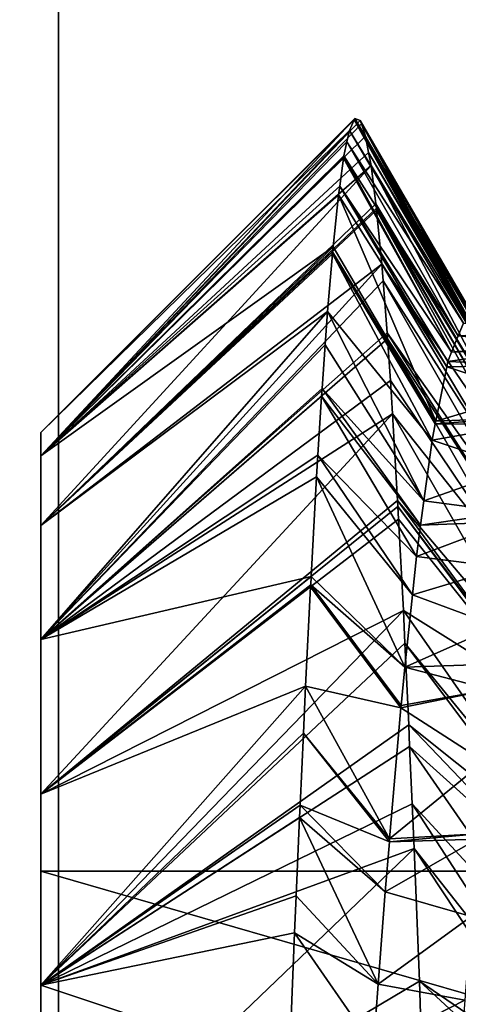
# Model space of a CAD drawing. Extents: x 0 to 200, y 18 to 95.
# Tile 232 of 256: x 167.319 to 167.875, y 86.002 to 87.25. Entities that reach past the tile are written whole.
import ezdxf

# ---------------------------------------------------------------- set-up
doc = ezdxf.new("R2010")
doc.units = 0

msp = doc.modelspace()

# ---------------------------------------------------------------- linework, layer by layer
for points in [[(165.238632, 68.227013, 34.442303), (166.271561, 94.527016, 33.660393), (167.368118, 68.227013, 32.970528)], [(167.368118, 68.227013, 59.029472), (166.271561, 94.527016, 58.339607), (165.238632, 68.227013, 57.557697)], [(166.271561, 94.527016, 33.660393), (167.368118, 94.527016, 32.970528), (167.368118, 68.227013, 32.970528)], [(167.368118, 94.527016, 59.029472), (166.271561, 94.527016, 58.339607), (167.368118, 68.227013, 59.029472)], [(167.368118, 68.227013, 32.970528), (168.520096, 94.527016, 32.377853), (169.718918, 68.227013, 31.886789)], [(167.368118, 94.527016, 32.970528), (168.520096, 94.527016, 32.377853), (167.368118, 68.227013, 32.970528)], [(168.520096, 94.527016, 59.622147), (167.368118, 94.527016, 59.029472), (167.368118, 68.227013, 59.029472)], [(169.718918, 68.227013, 60.113213), (168.520096, 94.527016, 59.622147), (167.368118, 68.227013, 59.029472)], [(168.5634, 93.22702, 33.242847), (166.358749, 68.227013, 34.581356), (168.5634, 68.227013, 33.242847)], [(168.5634, 93.22702, 33.242847), (166.358749, 93.22702, 34.581356), (166.358749, 68.227013, 34.581356)], [(166.358749, 93.22702, 57.418644), (168.5634, 68.227013, 58.757153), (166.358749, 68.227013, 57.418644)], [(166.358749, 93.22702, 57.418644), (168.5634, 93.22702, 58.757153), (168.5634, 68.227013, 58.757153)], [(167.750549, 87.122452, 46.211449), (167.743683, 87.124878, 46.006905), (167.345795, 86.697235, 46.343857)], [(167.743683, 87.124878, 46.006905), (167.345795, 86.727013, 46), (167.345795, 86.697235, 46.343857)], [(167.743683, 87.124878, 46.006905), (167.743439, 87.124374, 46.000023), (167.345795, 86.727013, 46)], [(167.743439, 87.124374, 46.000023), (167.742874, 87.123138, 45.983177), (167.345795, 86.727013, 46)], [(167.742874, 87.123138, 45.983177), (167.736801, 87.109894, 45.803192), (167.345795, 86.727013, 46)], [(167.75206, 87.118118, 46.256016), (167.750549, 87.122452, 46.211449), (167.345795, 86.697235, 46.343857)], [(167.757385, 87.102669, 46.414619), (167.75206, 87.118118, 46.256016), (167.345795, 86.697235, 46.343857)], [(167.736801, 87.109894, 45.803192), (167.742874, 87.123138, 45.983177), (167.886108, 86.864799, 45.933502)], [(167.742874, 87.123138, 45.983177), (167.743439, 87.124374, 46.000023), (167.88916, 86.864288, 45.984833)], [(167.886108, 86.864799, 45.933502), (167.742874, 87.123138, 45.983177), (167.88916, 86.864288, 45.984833)], [(167.743439, 87.124374, 46.000023), (167.743683, 87.124878, 46.006905), (167.88916, 86.864288, 45.984833)], [(167.743683, 87.124878, 46.006905), (167.750549, 87.122452, 46.211449), (167.896912, 86.862984, 46.114979)], [(167.88916, 86.864288, 45.984833), (167.743683, 87.124878, 46.006905), (167.896912, 86.862984, 46.114979)], [(167.750549, 87.122452, 46.211449), (167.75206, 87.118118, 46.256016), (167.903641, 86.855713, 46.227745)], [(167.901306, 86.862244, 46.189049), (167.750549, 87.122452, 46.211449), (167.903641, 86.855713, 46.227745)], [(167.896912, 86.862984, 46.114979), (167.750549, 87.122452, 46.211449), (167.901306, 86.862244, 46.189049)], [(167.75206, 87.118118, 46.256016), (167.757385, 87.102669, 46.414619), (167.916931, 86.818504, 46.448223)], [(167.903641, 86.855713, 46.227745), (167.75206, 87.118118, 46.256016), (167.916931, 86.818504, 46.448223)], [(167.345795, 86.727013, 46), (167.736801, 87.109894, 45.803192), (167.345795, 86.697235, 45.656143)], [(167.736801, 87.109894, 45.803192), (167.733688, 87.09539, 45.712685), (167.345795, 86.697235, 45.656143)], [(167.733688, 87.09539, 45.712685), (167.736801, 87.109894, 45.803192), (167.881348, 86.865608, 45.853268)], [(167.881348, 86.865608, 45.853268), (167.736801, 87.109894, 45.803192), (167.886108, 86.864799, 45.933502)], [(167.76123, 87.081909, 46.527668), (167.757385, 87.102669, 46.414619), (167.345795, 86.697235, 46.343857)], [(167.733688, 87.09539, 45.712685), (167.729904, 87.077621, 45.601795), (167.345795, 86.697235, 45.656143)], [(167.729904, 87.077621, 45.601795), (167.733688, 87.09539, 45.712685), (167.874695, 86.849228, 45.74263)], [(167.733688, 87.09539, 45.712685), (167.881348, 86.865608, 45.853268), (167.874695, 86.849228, 45.74263)], [(167.757385, 87.102669, 46.414619), (167.76123, 87.081909, 46.527668), (167.918137, 86.81517, 46.468021)], [(167.916931, 86.818504, 46.448223), (167.757385, 87.102669, 46.414619), (167.918137, 86.81517, 46.468021)], [(167.764267, 87.06543, 46.617085), (167.76123, 87.081909, 46.527668), (167.345795, 86.697235, 46.343857)], [(167.76123, 87.081909, 46.527668), (167.764267, 87.06543, 46.617085), (167.921265, 86.806404, 46.519909)], [(167.918137, 86.81517, 46.468021), (167.76123, 87.081909, 46.527668), (167.921265, 86.806404, 46.519909)], [(167.729904, 87.077621, 45.601795), (167.729492, 87.074753, 45.59029), (167.345795, 86.697235, 45.656143)], [(167.729492, 87.074753, 45.59029), (167.724518, 87.039177, 45.447643), (167.345795, 86.697235, 45.656143)], [(167.724518, 87.039177, 45.447643), (167.729492, 87.074753, 45.59029), (167.866379, 86.828758, 45.604343)], [(167.729492, 87.074753, 45.59029), (167.729904, 87.077621, 45.601795), (167.866379, 86.828758, 45.604343)], [(167.729904, 87.077621, 45.601795), (167.874695, 86.849228, 45.74263), (167.866379, 86.828758, 45.604343)], [(167.770416, 87.016754, 46.794975), (167.764267, 87.06543, 46.617085), (167.345795, 86.60878, 46.677475)], [(167.764267, 87.06543, 46.617085), (167.345795, 86.697235, 46.343857), (167.345795, 86.60878, 46.677475)], [(167.764267, 87.06543, 46.617085), (167.770416, 87.016754, 46.794975), (167.932617, 86.745987, 46.701004)], [(167.921265, 86.806404, 46.519909), (167.764267, 87.06543, 46.617085), (167.932617, 86.745987, 46.701004)], [(167.724518, 87.039177, 45.447643), (167.722992, 87.028328, 45.404179), (167.345795, 86.697235, 45.656143)], [(167.722992, 87.028328, 45.404179), (167.724518, 87.039177, 45.447643), (167.860214, 86.810219, 45.502441)], [(167.724518, 87.039177, 45.447643), (167.861526, 86.816795, 45.523563), (167.860214, 86.810219, 45.502441)], [(167.724518, 87.039177, 45.447643), (167.866379, 86.828758, 45.604343), (167.861526, 86.816795, 45.523563)], [(167.722992, 87.028328, 45.404179), (167.71608, 86.962395, 45.211788), (167.345795, 86.697235, 45.656143)], [(167.771118, 87.011215, 46.815235), (167.770416, 87.016754, 46.794975), (167.345795, 86.60878, 46.677475)], [(167.71608, 86.962395, 45.211788), (167.722992, 87.028328, 45.404179), (167.846451, 86.741379, 45.281445)], [(167.722992, 87.028328, 45.404179), (167.860214, 86.810219, 45.502441), (167.846451, 86.741379, 45.281445)], [(167.770416, 87.016754, 46.794975), (167.771118, 87.011215, 46.815235), (167.932617, 86.745987, 46.701004)], [(167.771347, 87.008896, 46.821529), (167.771118, 87.011215, 46.815235), (167.345795, 86.60878, 46.677475)], [(167.777954, 86.940292, 47.008354), (167.771347, 87.008896, 46.821529), (167.345795, 86.60878, 46.677475)], [(167.771118, 87.011215, 46.815235), (167.771347, 87.008896, 46.821529), (167.936829, 86.723541, 46.768276)], [(167.932617, 86.745987, 46.701004), (167.771118, 87.011215, 46.815235), (167.936829, 86.723541, 46.768276)], [(167.771347, 87.008896, 46.821529), (167.777954, 86.940292, 47.008354), (167.94104, 86.701126, 46.835457)], [(167.936829, 86.723541, 46.768276), (167.771347, 87.008896, 46.821529), (167.94104, 86.701126, 46.835457)], [(167.345795, 86.697235, 45.656143), (167.71608, 86.962395, 45.211788), (167.345795, 86.60878, 45.322525)], [(167.71608, 86.962395, 45.211788), (167.715546, 86.9561, 45.197525), (167.345795, 86.60878, 45.322525)], [(167.715546, 86.9561, 45.197525), (167.715332, 86.953537, 45.191727), (167.345795, 86.60878, 45.322525)], [(167.715332, 86.953537, 45.191727), (167.715546, 86.9561, 45.197525), (167.846451, 86.741379, 45.281445)], [(167.715546, 86.9561, 45.197525), (167.71608, 86.962395, 45.211788), (167.846451, 86.741379, 45.281445)], [(167.715332, 86.953537, 45.191727), (167.709152, 86.880348, 45.026028), (167.345795, 86.60878, 45.322525)], [(167.709152, 86.880348, 45.026028), (167.715332, 86.953537, 45.191727), (167.841583, 86.71701, 45.203232)], [(167.715332, 86.953537, 45.191727), (167.845718, 86.737747, 45.269802), (167.841583, 86.71701, 45.203232)], [(167.715332, 86.953537, 45.191727), (167.846451, 86.741379, 45.281445), (167.845718, 86.737747, 45.269802)], [(167.779602, 86.919334, 47.053261), (167.777954, 86.940292, 47.008354), (167.345795, 86.464272, 46.990917)], [(167.777954, 86.940292, 47.008354), (167.345795, 86.60878, 46.677475), (167.345795, 86.464272, 46.990917)], [(167.777954, 86.940292, 47.008354), (167.779602, 86.919334, 47.053261), (167.947083, 86.657196, 46.927307)], [(167.94104, 86.701126, 46.835457), (167.777954, 86.940292, 47.008354), (167.947083, 86.657196, 46.927307)], [(167.784775, 86.853157, 47.195042), (167.779602, 86.919334, 47.053261), (167.345795, 86.464272, 46.990917)], [(167.779602, 86.919334, 47.053261), (167.784775, 86.853157, 47.195042), (167.952789, 86.615791, 47.013851)], [(167.947083, 86.657196, 46.927307), (167.779602, 86.919334, 47.053261), (167.952789, 86.615791, 47.013851)], [(167.345795, 86.60878, 45.322525), (167.709152, 86.880348, 45.026028), (167.345795, 86.464272, 45.009083)], [(167.709152, 86.880348, 45.026028), (167.706146, 86.838089, 44.949017), (167.345795, 86.464272, 45.009083)], [(167.706146, 86.838089, 44.949017), (167.709152, 86.880348, 45.026028), (167.831253, 86.640144, 45.047447)], [(167.709152, 86.880348, 45.026028), (167.841583, 86.71701, 45.203232), (167.831253, 86.640144, 45.047447)], [(167.881348, 86.865608, 45.853268), (167.989258, 86.854301, 45.795925), (167.874695, 86.849228, 45.74263)], [(167.785294, 86.845505, 47.208366), (167.784775, 86.853157, 47.195042), (167.345795, 86.464272, 46.990917)], [(167.788773, 86.792961, 47.299862), (167.785294, 86.845505, 47.208366), (167.345795, 86.464272, 46.990917)], [(167.784775, 86.853157, 47.195042), (167.785294, 86.845505, 47.208366), (167.956589, 86.581177, 47.067627)], [(167.952789, 86.615791, 47.013851), (167.784775, 86.853157, 47.195042), (167.956589, 86.581177, 47.067627)], [(167.785294, 86.845505, 47.208366), (167.788773, 86.792961, 47.299862), (167.961563, 86.535904, 47.137959)], [(167.956589, 86.581177, 47.067627), (167.785294, 86.845505, 47.208366), (167.961563, 86.535904, 47.137959)], [(167.874695, 86.849228, 45.74263), (167.981094, 86.839279, 45.659355), (167.866379, 86.828758, 45.604343)], [(167.874695, 86.849228, 45.74263), (167.989258, 86.854301, 45.795925), (167.981094, 86.839279, 45.659355)], [(167.706146, 86.838089, 44.949017), (167.702225, 86.782791, 44.848259), (167.345795, 86.464272, 45.009083)], [(167.702225, 86.782791, 44.848259), (167.706146, 86.838089, 44.949017), (167.831253, 86.640144, 45.047447)], [(167.861526, 86.816795, 45.523563), (167.977768, 86.83316, 45.603687), (167.972931, 86.811989, 45.525333)], [(167.866379, 86.828758, 45.604343), (167.977768, 86.83316, 45.603687), (167.861526, 86.816795, 45.523563)], [(167.981094, 86.839279, 45.659355), (167.977768, 86.83316, 45.603687), (167.866379, 86.828758, 45.604343)], [(167.860214, 86.810219, 45.502441), (167.964767, 86.776131, 45.392654), (167.846451, 86.741379, 45.281445)], [(167.861526, 86.816795, 45.523563), (167.972931, 86.811989, 45.525333), (167.860214, 86.810219, 45.502441)], [(167.860214, 86.810219, 45.502441), (167.972931, 86.811989, 45.525333), (167.964767, 86.776131, 45.392654)], [(167.791595, 86.75042, 47.373951), (167.788773, 86.792961, 47.299862), (167.345795, 86.464272, 46.990917)], [(167.788773, 86.792961, 47.299862), (167.791595, 86.75042, 47.373951), (167.961563, 86.535904, 47.137959)], [(167.702225, 86.782791, 44.848259), (167.701599, 86.772751, 44.833191), (167.345795, 86.464272, 45.009083)], [(167.701599, 86.772751, 44.833191), (167.702225, 86.782791, 44.848259), (167.827087, 86.609207, 44.984749)], [(167.702225, 86.782791, 44.848259), (167.831253, 86.640144, 45.047447), (167.827087, 86.609207, 44.984749)], [(167.701599, 86.772751, 44.833191), (167.696976, 86.697914, 44.720932), (167.345795, 86.464272, 45.009083)], [(167.696976, 86.697914, 44.720932), (167.701599, 86.772751, 44.833191), (167.821793, 86.569771, 44.904827)], [(167.701599, 86.772751, 44.833191), (167.827087, 86.609207, 44.984749), (167.821793, 86.569771, 44.904827)], [(167.964767, 86.776131, 45.392654), (167.95784, 86.74572, 45.280087), (167.846451, 86.741379, 45.281445)], [(167.797958, 86.640526, 47.532616), (167.791595, 86.75042, 47.373951), (167.345795, 86.268044, 47.274849)], [(167.791595, 86.75042, 47.373951), (167.345795, 86.464272, 46.990917), (167.345795, 86.268044, 47.274849)], [(167.791595, 86.75042, 47.373951), (167.797958, 86.640526, 47.532616), (167.972794, 86.433716, 47.296722)], [(167.961563, 86.535904, 47.137959), (167.791595, 86.75042, 47.373951), (167.972794, 86.433716, 47.296722)], [(167.845718, 86.737747, 45.269802), (167.95784, 86.74572, 45.280087), (167.956604, 86.737358, 45.261261)], [(167.846451, 86.741379, 45.281445), (167.95784, 86.74572, 45.280087), (167.845718, 86.737747, 45.269802)], [(167.845718, 86.737747, 45.269802), (167.956604, 86.737358, 45.261261), (167.841583, 86.71701, 45.203232)], [(167.841583, 86.71701, 45.203232), (167.956604, 86.737358, 45.261261), (167.948441, 86.681671, 45.13575)], [(167.345795, 86.697235, 46.343857), (167.345795, 86.727013, 46), (167.345795, 86.170395, 46)], [(167.345795, 86.727013, 46), (167.345795, 86.697235, 45.656143), (167.345795, 86.170395, 46)], [(167.841583, 86.71701, 45.203232), (167.948441, 86.681671, 45.13575), (167.831253, 86.640144, 45.047447)], [(167.696976, 86.697914, 44.720932), (167.695282, 86.670486, 44.679787), (167.345795, 86.464272, 45.009083)], [(167.345795, 86.60878, 46.677475), (167.345795, 86.697235, 46.343857), (167.345795, 86.170395, 46)], [(167.345795, 86.697235, 45.656143), (167.345795, 86.60878, 45.322525), (167.345795, 86.170395, 46)], [(167.695282, 86.670486, 44.679787), (167.696976, 86.697914, 44.720932), (167.816772, 86.521103, 44.835892)], [(167.696976, 86.697914, 44.720932), (167.821793, 86.569771, 44.904827), (167.816772, 86.521103, 44.835892)], [(167.831253, 86.640144, 45.047447), (167.948441, 86.681671, 45.13575), (167.940277, 86.625984, 45.010242)], [(167.695282, 86.670486, 44.679787), (167.688324, 86.544281, 44.521839), (167.345795, 86.464272, 45.009083)], [(167.688324, 86.544281, 44.521839), (167.695282, 86.670486, 44.679787), (167.807281, 86.429047, 44.705502)], [(167.695282, 86.670486, 44.679787), (167.816772, 86.521103, 44.835892), (167.807281, 86.429047, 44.705502)], [(167.798401, 86.63279, 47.543789), (167.797958, 86.640526, 47.532616), (167.345795, 86.268044, 47.274849)], [(167.79924, 86.616699, 47.563282), (167.798401, 86.63279, 47.543789), (167.345795, 86.268044, 47.274849)], [(167.797958, 86.640526, 47.532616), (167.798401, 86.63279, 47.543789), (167.976044, 86.397346, 47.337578)], [(167.972794, 86.433716, 47.296722), (167.797958, 86.640526, 47.532616), (167.976044, 86.397346, 47.337578)], [(167.798401, 86.63279, 47.543789), (167.79924, 86.616699, 47.563282), (167.976379, 86.393692, 47.341679)], [(167.976044, 86.397346, 47.337578), (167.798401, 86.63279, 47.543789), (167.976379, 86.393692, 47.341679)], [(167.831253, 86.640144, 45.047447), (167.940277, 86.625984, 45.010242), (167.827087, 86.609207, 44.984749)], [(167.940277, 86.625984, 45.010242), (167.938477, 86.613678, 44.982533), (167.827087, 86.609207, 44.984749)], [(167.805206, 86.501083, 47.703335), (167.79924, 86.616699, 47.563282), (167.345795, 86.268044, 47.274849)], [(167.345795, 86.464272, 46.990917), (167.345795, 86.60878, 46.677475), (167.345795, 86.170395, 46)], [(167.345795, 86.60878, 45.322525), (167.345795, 86.464272, 45.009083), (167.345795, 86.170395, 46)], [(167.79924, 86.616699, 47.563282), (167.805206, 86.501083, 47.703335), (167.976379, 86.393692, 47.341679)], [(167.821793, 86.569771, 44.904827), (167.938477, 86.613678, 44.982533), (167.932129, 86.555756, 44.892811)], [(167.827087, 86.609207, 44.984749), (167.938477, 86.613678, 44.982533), (167.821793, 86.569771, 44.904827)], [(167.821793, 86.569771, 44.904827), (167.932129, 86.555756, 44.892811), (167.816772, 86.521103, 44.835892)], [(167.816772, 86.521103, 44.835892), (167.932129, 86.555756, 44.892811), (167.92395, 86.481232, 44.777393)], [(167.345795, 86.464272, 45.009083), (167.688324, 86.544281, 44.521839), (167.345795, 86.268044, 44.725151)], [(167.688324, 86.544281, 44.521839), (167.68779, 86.533707, 44.510719), (167.345795, 86.268044, 44.725151)], [(167.68779, 86.533707, 44.510719), (167.688324, 86.544281, 44.521839), (167.807281, 86.429047, 44.705502)], [(167.68779, 86.533707, 44.510719), (167.687653, 86.530899, 44.507767), (167.345795, 86.268044, 44.725151)], [(167.687653, 86.530899, 44.507767), (167.681366, 86.405136, 44.37558), (167.345795, 86.268044, 44.725151)], [(167.681366, 86.405136, 44.37558), (167.687653, 86.530899, 44.507767), (167.801971, 86.377563, 44.632572)], [(167.687653, 86.530899, 44.507767), (167.68779, 86.533707, 44.510719), (167.801971, 86.377563, 44.632572)], [(167.68779, 86.533707, 44.510719), (167.802292, 86.380592, 44.63686), (167.801971, 86.377563, 44.632572)], [(167.68779, 86.533707, 44.510719), (167.807281, 86.429047, 44.705502), (167.802292, 86.380592, 44.63686)], [(167.816772, 86.521103, 44.835892), (167.92395, 86.481232, 44.777393), (167.807281, 86.429047, 44.705502)], [(167.807129, 86.459793, 47.745537), (167.805206, 86.501083, 47.703335), (167.345795, 86.025909, 47.520813)], [(167.805206, 86.501083, 47.703335), (167.345795, 86.268044, 47.274849), (167.345795, 86.025909, 47.520813)], [(167.805206, 86.501083, 47.703335), (167.807129, 86.459793, 47.745537), (167.99054, 86.235321, 47.519588)], [(167.976379, 86.393692, 47.341679), (167.805206, 86.501083, 47.703335), (167.99054, 86.235321, 47.519588)], [(167.92395, 86.481232, 44.777393), (167.918671, 86.433006, 44.702702), (167.807281, 86.429047, 44.705502)], [(167.345795, 86.170395, 46), (167.345795, 86.464272, 45.009083), (167.345795, 85.4487, 44.75)], [(167.345795, 86.464272, 45.009083), (167.345795, 86.268044, 44.725151), (167.345795, 85.4487, 44.75)], [(167.345795, 86.268044, 47.274849), (167.345795, 86.464272, 46.990917), (167.345795, 86.170395, 46)], [(167.811996, 86.356209, 47.851433), (167.807129, 86.459793, 47.745537), (167.345795, 86.025909, 47.520813)], [(167.807129, 86.459793, 47.745537), (167.811996, 86.356209, 47.851433), (167.992615, 86.212074, 47.5457)], [(167.99054, 86.235321, 47.519588), (167.807129, 86.459793, 47.745537), (167.992615, 86.212074, 47.5457)], [(167.807281, 86.429047, 44.705502), (167.918671, 86.433006, 44.702702), (167.915802, 86.400902, 44.666706)], [(167.807281, 86.429047, 44.705502), (167.915802, 86.400902, 44.666706), (167.802292, 86.380592, 44.63686)], [(167.345795, 86.268044, 44.725151), (167.681366, 86.405136, 44.37558), (167.345795, 86.025909, 44.479187)], [(167.681366, 86.405136, 44.37558), (167.678619, 86.345634, 44.322979), (167.345795, 86.025909, 44.479187)], [(167.678619, 86.345634, 44.322979), (167.681366, 86.405136, 44.37558), (167.787811, 86.211685, 44.461391)], [(167.681366, 86.405136, 44.37558), (167.801971, 86.377563, 44.632572), (167.787811, 86.211685, 44.461391)], [(167.801971, 86.377563, 44.632572), (167.915802, 86.400902, 44.666706), (167.907623, 86.309441, 44.564163)], [(167.802292, 86.380592, 44.63686), (167.915802, 86.400902, 44.666706), (167.801971, 86.377563, 44.632572)], [(167.801971, 86.377563, 44.632572), (167.907623, 86.309441, 44.564163), (167.787811, 86.211685, 44.461391)], [(167.813187, 86.328629, 47.875256), (167.811996, 86.356209, 47.851433), (167.345795, 86.025909, 47.520813)], [(167.811996, 86.356209, 47.851433), (167.813187, 86.328629, 47.875256), (167.996353, 86.163521, 47.585606)], [(167.992615, 86.212074, 47.5457), (167.811996, 86.356209, 47.851433), (167.996353, 86.163521, 47.585606)], [(167.678619, 86.345634, 44.322979), (167.674393, 86.254112, 44.242081), (167.345795, 86.025909, 44.479187)], [(167.674393, 86.254112, 44.242081), (167.678619, 86.345634, 44.322979), (167.78746, 86.207733, 44.457317)], [(167.678619, 86.345634, 44.322979), (167.787811, 86.211685, 44.461391), (167.78746, 86.207733, 44.457317)], [(167.816315, 86.25602, 47.937954), (167.813187, 86.328629, 47.875256), (167.345795, 86.025909, 47.520813)], [(167.813187, 86.328629, 47.875256), (167.816315, 86.25602, 47.937954), (168.00502, 86.050949, 47.678108)], [(167.996353, 86.163521, 47.585606), (167.813187, 86.328629, 47.875256), (168.00502, 86.050949, 47.678108)], [(167.907623, 86.309441, 44.564163), (167.89946, 86.218033, 44.46167), (167.787811, 86.211685, 44.461391)], [(167.345795, 86.268044, 44.725151), (167.345795, 86.025909, 44.479187), (167.345795, 85.4487, 44.75)], [(167.345795, 86.025909, 47.520813), (167.345795, 86.268044, 47.274849), (167.345795, 85.4487, 47.25)], [(167.345795, 86.268044, 47.274849), (167.345795, 86.170395, 46), (167.345795, 85.4487, 47.25)], [(167.818771, 86.199188, 47.987026), (167.816315, 86.25602, 47.937954), (167.345795, 86.025909, 47.520813)], [(167.816315, 86.25602, 47.937954), (167.818771, 86.199188, 47.987026), (168.012497, 85.953743, 47.757984)], [(168.00502, 86.050949, 47.678108), (167.816315, 86.25602, 47.937954), (168.012497, 85.953743, 47.757984)], [(167.674393, 86.254112, 44.242081), (167.673706, 86.238419, 44.230461), (167.345795, 86.025909, 44.479187)], [(167.673706, 86.238419, 44.230461), (167.674393, 86.254112, 44.242081), (167.782028, 86.144119, 44.391666)], [(167.674393, 86.254112, 44.242081), (167.78746, 86.207733, 44.457317), (167.782028, 86.144119, 44.391666)], [(167.673706, 86.238419, 44.230461), (167.669434, 86.139427, 44.157177), (167.345795, 86.025909, 44.479187)], [(167.669434, 86.139427, 44.157177), (167.673706, 86.238419, 44.230461), (167.773331, 86.0271, 44.303806)], [(167.673706, 86.238419, 44.230461), (167.782028, 86.144119, 44.391666), (167.773331, 86.0271, 44.303806)], [(167.89946, 86.218033, 44.46167), (167.898849, 86.211174, 44.453979), (167.78746, 86.207733, 44.457317)], [(167.787811, 86.211685, 44.461391), (167.89946, 86.218033, 44.46167), (167.78746, 86.207733, 44.457317)], [(167.782028, 86.144119, 44.391666), (167.898849, 86.211174, 44.453979), (167.891296, 86.113083, 44.373447)], [(167.78746, 86.207733, 44.457317), (167.898849, 86.211174, 44.453979), (167.782028, 86.144119, 44.391666)], [(167.825546, 86.03112, 48.109127), (167.818771, 86.199188, 47.987026), (167.345795, 85.745102, 47.721485)], [(167.818771, 86.199188, 47.987026), (167.345795, 86.025909, 47.520813), (167.345795, 85.745102, 47.721485)], [(167.818771, 86.199188, 47.987026), (167.825546, 86.03112, 48.109127), (168.016129, 85.901024, 47.788872)], [(168.012497, 85.953743, 47.757984), (167.818771, 86.199188, 47.987026), (168.016129, 85.901024, 47.788872)], [(169.845795, 85.4487, 44.75), (167.345795, 86.170395, 46), (167.345795, 85.4487, 44.75)], [(169.845795, 86.170395, 46), (167.345795, 86.170395, 46), (169.845795, 85.4487, 44.75)], [(169.845795, 86.170395, 46), (169.845795, 85.4487, 47.25), (167.345795, 85.4487, 47.25)], [(167.345795, 86.170395, 46), (169.845795, 86.170395, 46), (167.345795, 85.4487, 47.25)], [(167.782028, 86.144119, 44.391666), (167.891296, 86.113083, 44.373447), (167.773331, 86.0271, 44.303806)], [(167.669434, 86.139427, 44.157177), (167.667404, 86.092346, 44.122322), (167.345795, 86.025909, 44.479187)], [(167.667404, 86.092346, 44.122322), (167.669434, 86.139427, 44.157177), (167.773331, 86.0271, 44.303806)], [(167.773331, 86.0271, 44.303806), (167.891296, 86.113083, 44.373447), (167.883133, 86.006889, 44.286266)], [(167.345795, 86.025909, 44.479187), (167.667404, 86.092346, 44.122322), (167.6604, 85.921089, 44.017178)], [(167.667404, 86.092346, 44.122322), (167.767441, 85.947876, 44.244328), (167.6604, 85.921089, 44.017178)], [(167.667404, 86.092346, 44.122322), (167.773331, 86.0271, 44.303806), (167.767441, 85.947876, 44.244328)], [(167.827133, 85.989304, 48.134441), (167.825546, 86.03112, 48.109127), (167.345795, 85.745102, 47.721485)], [(167.825546, 86.03112, 48.109127), (167.827133, 85.989304, 48.134441), (168.019485, 85.852295, 47.817425)], [(168.016129, 85.901024, 47.788872), (167.825546, 86.03112, 48.109127), (168.019485, 85.852295, 47.817425)], [(167.345795, 86.025909, 44.479187), (167.345795, 85.745102, 44.278515), (167.345795, 85.4487, 44.75)], [(167.345795, 85.745102, 47.721485), (167.345795, 86.025909, 47.520813), (167.345795, 85.4487, 47.25)], [(167.345795, 86.025909, 44.479187), (167.6604, 85.921089, 44.017178), (167.345795, 85.745102, 44.278515)], [(167.773331, 86.0271, 44.303806), (167.883133, 86.006889, 44.286266), (167.767441, 85.947876, 44.244328)], [(167.883133, 86.006889, 44.286266), (167.87883, 85.950897, 44.240292), (167.767441, 85.947876, 44.244328)]]:
    msp.add_3dface(points)

doc.saveas('drawing.dxf')
